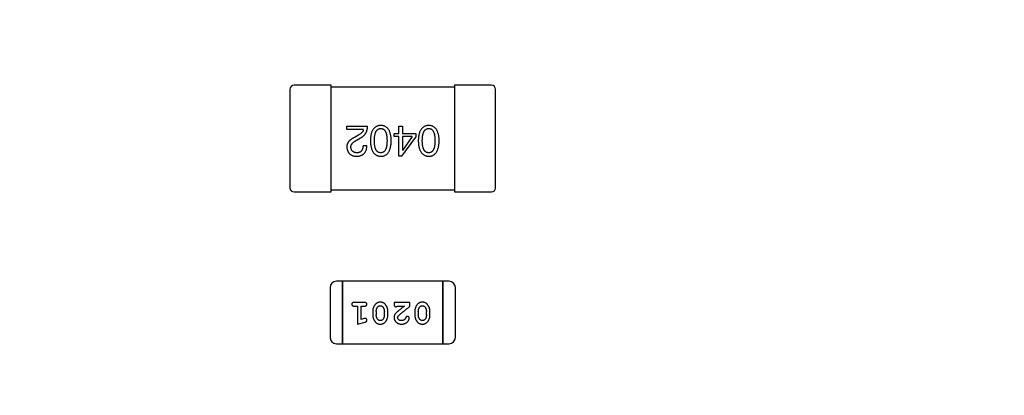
# Model space of a CAD drawing. Header units: millimetres. Extents: x 0 to 297, y 0 to 210.
# Tile 34 of 172: x 103.1 to 107.89, y 122.45 to 124.28. Entities that reach past the tile are written whole.
import ezdxf

# ---------------------------------------------------------------- set-up
doc = ezdxf.new("R2010")
doc.units = ezdxf.units.MM
doc.header["$LTSCALE"] = 16.335
doc.header["$PDMODE"] = 3
doc.header["$PDSIZE"] = 8
doc.layers.get('0').update_dxf_attribs({"linetype": 'CONTINUOUS'})
doc.layers.get('Defpoints').update_dxf_attribs({"linetype": 'CONTINUOUS'})
for name, color, linetype in [('2_100_DXF_CONTINUOUS_LINE', 7, 'CONTINUOUS'), ('3_1_A_DXF_CONTINUOUS_LINE', 7, 'CONTINUOUS'), ('_1_10001_DXF_CONTINUOUS_LINE', 7, 'CONTINUOUS'), ('USER_LIBRARYDXF_CONTINUOUS_LINE', 7, 'CONTINUOUS')]:
    doc.layers.add(name, color=color, linetype=linetype)
doc.styles.get("Standard").update_dxf_attribs({"font": '仿宋_GB2312.ttf'})
doc.dimstyles.get("Standard").update_dxf_attribs({"dimtxt": 2.5, "dimasz": 3.5, "dimexe": 1.5, "dimexo": 1, "dimtad": 1, "dimdsep": 46, "dimtxsty": 'Standard', "dimblk": '_FILLED', "dimblk1": '_FILLED', "dimblk2": '_FILLED', "dimcen": 0.09, "dimazin": 2, "dimtol": 1, "dimtp": 0.01, "dimtm": 0.01, "dimtfac": 1, "dimtofl": 0, "dimtmove": 0, "dimatfit": 3, "dimldrblk": '_FILLED', "dimfxl": 1, "dimtolj": 1, "dimarcsym": 0})

# ---------------------------------------------------------------- blocks, each defined once
blk = doc.blocks.new('_FILLED')
at = {"color": 0, "linetype": 'ByBlock'}
blk.add_solid([(0, 0), (-1, 0.1714), (-1, -0.1714)], dxfattribs=at)
blk = doc.blocks.new('*D33')
at = {"color": 0, "lineweight": -2, "transparency": 16777216}
for p, q in [((111.9274, 148.1086), (110.4942, 147.8493)), ((107.8767, 147.3759), (109.5102, 147.6713)), ((106.8926, 147.1979), (105.9086, 147.0199)), ((104.1035, 134.7737), (120.5975, 134.7737)), ((119.0975, 133.7737), (119.0975, 115.1916)), ((119.0975, 94.3596), (119.0975, 112.9416)), ((109.6934, 93.3596), (120.5975, 93.3596))]:
    blk.add_line(p, q, dxfattribs=at)
at = {"layer": 'Defpoints', "color": 0, "transparency": 16777216}
for p in [(109.5102, 147.6713), (107.8767, 147.3759), (103.1035, 134.7737), (108.6934, 93.3596), (119.0975, 93.3596)]:
    blk.add_point(p, dxfattribs=at)
at = {"color": 0, "lineweight": -2, "transparency": 16777216}
for p, rotation in [((109.5102, 147.6713), 190.2529276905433), ((107.8767, 147.3759), 10.25292769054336), ((119.0975, 134.7737), 90), ((119.0975, 93.3596), 270)]:
    blk.add_blockref('_FILLED', p, dxfattribs=dict(at, rotation=rotation))
at = {"color": 0, "transparency": 16777216, "char_height": 1, "attachment_point": 5}
for s, insert in [('\\A1;4*∅1.66', (115.2667, 148.1086)), ('\\A1;41.41', (119.0975, 114.0666))]:
    blk.add_mtext(s, dxfattribs=dict(at, insert=insert))

msp = doc.modelspace()

# ---------------------------------------------------------------- linework, layer by layer
at = {"layer": '2_100_DXF_CONTINUOUS_LINE', "color": 7, "linetype": 'Continuous'}
for p, q in [((105.2184, 123.9635), (105.2184, 123.4435)), ((105.3984, 123.9635), (105.2184, 123.9635)), ((105.4184, 123.4635), (105.4184, 123.9435)), ((105.2184, 123.4435), (105.3984, 123.4435))]:
    msp.add_line(p, q, dxfattribs=at)
for centre, start, end in [((105.3984, 123.9435), 0, 90), ((105.3984, 123.4635), 270, 0)]:
    msp.add_arc(centre, 0.02, start, end, dxfattribs=at)
at = {"layer": '3_1_A_DXF_CONTINUOUS_LINE', "color": 7, "linetype": 'Continuous'}
for p, q in [((104.6184, 123.9635), (104.4384, 123.9635)), ((104.6184, 123.4435), (104.6184, 123.9635)), ((104.4184, 123.9435), (104.4184, 123.4635)), ((104.4384, 123.4435), (104.6184, 123.4435))]:
    msp.add_line(p, q, dxfattribs=at)
for centre, start, end in [((104.4384, 123.9435), 90, 180), ((104.4384, 123.4635), 180, 270)]:
    msp.add_arc(centre, 0.02, start, end, dxfattribs=at)
at = {"layer": '_1_10001_DXF_CONTINUOUS_LINE', "color": 7, "linetype": 'Continuous'}
for p, q in [((105.2184, 123.9535), (104.6184, 123.9535)), ((104.6952, 123.7476), (104.6952, 123.7648)), ((104.6952, 123.7648), (104.796, 123.7648)), ((104.7756, 123.7476), (104.6952, 123.7476)), ((104.9251, 123.7132), (104.9251, 123.7287)), ((104.9251, 123.7287), (104.9472, 123.7287)), ((104.9472, 123.7287), (104.9472, 123.7648)), ((104.9472, 123.7648), (104.9653, 123.7648)), ((104.9653, 123.7648), (104.9653, 123.7287)), ((104.9653, 123.7287), (105.03, 123.7287)), ((105.03, 123.7287), (105.03, 123.7107)), ((104.751, 123.7197), (104.7354, 123.7107)), ((104.7419, 123.6951), (104.7616, 123.7066)), ((104.9472, 123.7132), (104.9251, 123.7132)), ((104.9472, 123.6173), (104.9472, 123.7132)), ((104.9628, 123.6173), (105.03, 123.7107)), ((104.9653, 123.7132), (104.9653, 123.6459)), ((105.0128, 123.7132), (104.9653, 123.7132)), ((105.0128, 123.7132), (104.9661, 123.6459)), ((104.7739, 123.6705), (104.7928, 123.6705)), ((104.9653, 123.6459), (104.9661, 123.6459)), ((104.9628, 123.6173), (104.9472, 123.6173)), ((104.6184, 123.4535), (105.2184, 123.4535))]:
    msp.add_line(p, q, dxfattribs=at)
for points, knots in [([(104.7756, 123.7476), (104.7753, 123.7463), (104.7748, 123.7437), (104.7731, 123.7399), (104.771, 123.7362), (104.7682, 123.7327), (104.7648, 123.7292), (104.7607, 123.7259), (104.7561, 123.7227), (104.7527, 123.7207), (104.751, 123.7197)], [0, 0, 0, 0, 0.103034, 0.208166, 0.318255, 0.434664, 0.559728, 0.695394, 0.841708, 1, 1, 1, 1]), ([(104.7616, 123.7066), (104.763, 123.7074), (104.7657, 123.7089), (104.7695, 123.7114), (104.7731, 123.7141), (104.7764, 123.717), (104.7794, 123.72), (104.7822, 123.7232), (104.7848, 123.7266), (104.7871, 123.7301), (104.7891, 123.7339), (104.7909, 123.7378), (104.7924, 123.7419), (104.7936, 123.7461), (104.7946, 123.7506), (104.7954, 123.7551), (104.7959, 123.7599), (104.796, 123.7631), (104.796, 123.7648)], [0, 0, 0, 0, 0.065828, 0.130094, 0.192451, 0.254037, 0.313974, 0.373757, 0.433048, 0.492243, 0.551902, 0.611758, 0.672678, 0.734814, 0.798569, 0.863693, 0.930488, 1, 1, 1, 1]), ([(104.8602, 123.7673), (104.8582, 123.7672), (104.8543, 123.767), (104.8487, 123.7661), (104.8434, 123.7645), (104.8385, 123.7625), (104.834, 123.7598), (104.8299, 123.7566), (104.8261, 123.7528), (104.8227, 123.7484), (104.8197, 123.7435), (104.8171, 123.738), (104.8149, 123.7319), (104.813, 123.7253), (104.8115, 123.7182), (104.8104, 123.7104), (104.8096, 123.7022), (104.8094, 123.6964), (104.8093, 123.6935)], [0, 0, 0, 0, 0.059134, 0.115603, 0.169236, 0.221572, 0.273254, 0.32474, 0.377319, 0.431815, 0.488555, 0.548609, 0.612242, 0.680182, 0.75251, 0.829782, 0.91231, 1, 1, 1, 1]), ([(104.829, 123.6935), (104.829, 123.6958), (104.8291, 123.7004), (104.8294, 123.707), (104.83, 123.7132), (104.8309, 123.7189), (104.832, 123.7241), (104.8333, 123.729), (104.8349, 123.7334), (104.8367, 123.7373), (104.8388, 123.7408), (104.8411, 123.7438), (104.8436, 123.7464), (104.8465, 123.7486), (104.8496, 123.7503), (104.8529, 123.7515), (104.8564, 123.7523), (104.8589, 123.7524), (104.8602, 123.7525)], [0, 0, 0, 0, 0.094834, 0.184067, 0.267029, 0.344713, 0.417334, 0.484367, 0.546941, 0.604717, 0.65953, 0.710539, 0.759381, 0.806382, 0.853027, 0.900623, 0.949121, 1, 1, 1, 1]), ([(104.911, 123.6935), (104.9109, 123.6964), (104.9107, 123.7022), (104.9099, 123.7104), (104.9088, 123.7182), (104.9073, 123.7253), (104.9054, 123.7319), (104.9032, 123.738), (104.9006, 123.7435), (104.8976, 123.7484), (104.8942, 123.7528), (104.8905, 123.7566), (104.8863, 123.7598), (104.8818, 123.7625), (104.8769, 123.7645), (104.8717, 123.7661), (104.866, 123.767), (104.8621, 123.7672), (104.8602, 123.7673)], [0, 0, 0, 0, 0.087693, 0.170223, 0.247496, 0.319826, 0.387768, 0.451403, 0.511459, 0.568358, 0.622671, 0.675251, 0.726739, 0.778422, 0.830759, 0.884394, 0.940865, 1, 1, 1, 1]), ([(104.8602, 123.7525), (104.8614, 123.7525), (104.8638, 123.7524), (104.8673, 123.7517), (104.8705, 123.7505), (104.8735, 123.7488), (104.8762, 123.7468), (104.8788, 123.7442), (104.881, 123.7412), (104.883, 123.7377), (104.8848, 123.7338), (104.8863, 123.7294), (104.8876, 123.7245), (104.8887, 123.7192), (104.8895, 123.7134), (104.89, 123.7072), (104.8904, 123.7005), (104.8905, 123.6959), (104.8905, 123.6935)], [0, 0, 0, 0, 0.049766, 0.097012, 0.143225, 0.188786, 0.235079, 0.282962, 0.333687, 0.387747, 0.445963, 0.508657, 0.576545, 0.649868, 0.72822, 0.812712, 0.903543, 1, 1, 1, 1]), ([(105.0933, 123.7673), (105.0913, 123.7672), (105.0874, 123.767), (105.0818, 123.7661), (105.0766, 123.7645), (105.0717, 123.7625), (105.0671, 123.7598), (105.063, 123.7566), (105.0592, 123.7528), (105.0559, 123.7484), (105.0529, 123.7435), (105.0503, 123.738), (105.048, 123.7319), (105.0462, 123.7253), (105.0447, 123.7182), (105.0436, 123.7104), (105.0428, 123.7022), (105.0426, 123.6964), (105.0425, 123.6935)], [0, 0, 0, 0, 0.059134, 0.115603, 0.169236, 0.221572, 0.273254, 0.32474, 0.377319, 0.431815, 0.488555, 0.548609, 0.612242, 0.680182, 0.75251, 0.829782, 0.91231, 1, 1, 1, 1]), ([(105.0622, 123.6935), (105.0622, 123.6958), (105.0622, 123.7004), (105.0626, 123.707), (105.0632, 123.7132), (105.064, 123.7189), (105.0651, 123.7241), (105.0664, 123.729), (105.068, 123.7334), (105.0698, 123.7373), (105.0719, 123.7408), (105.0742, 123.7438), (105.0768, 123.7464), (105.0796, 123.7486), (105.0827, 123.7503), (105.086, 123.7515), (105.0896, 123.7523), (105.0921, 123.7524), (105.0933, 123.7525)], [0, 0, 0, 0, 0.094834, 0.184067, 0.267029, 0.344713, 0.417334, 0.484367, 0.546941, 0.604717, 0.65953, 0.710539, 0.759381, 0.806382, 0.853027, 0.900623, 0.949121, 1, 1, 1, 1]), ([(105.1441, 123.6935), (105.144, 123.6964), (105.1438, 123.7022), (105.1431, 123.7104), (105.142, 123.7182), (105.1404, 123.7253), (105.1386, 123.7319), (105.1363, 123.738), (105.1337, 123.7435), (105.1307, 123.7484), (105.1274, 123.7528), (105.1236, 123.7566), (105.1195, 123.7598), (105.115, 123.7625), (105.1101, 123.7645), (105.1048, 123.7661), (105.0992, 123.767), (105.0953, 123.7672), (105.0933, 123.7673)], [0, 0, 0, 0, 0.087693, 0.170223, 0.247496, 0.319826, 0.387768, 0.451403, 0.511459, 0.568358, 0.622671, 0.675251, 0.726739, 0.778422, 0.830759, 0.884394, 0.940865, 1, 1, 1, 1]), ([(105.0933, 123.7525), (105.0945, 123.7525), (105.0969, 123.7524), (105.1004, 123.7517), (105.1037, 123.7505), (105.1066, 123.7488), (105.1094, 123.7468), (105.1119, 123.7442), (105.1142, 123.7412), (105.1162, 123.7377), (105.1179, 123.7338), (105.1195, 123.7294), (105.1207, 123.7245), (105.1218, 123.7192), (105.1226, 123.7134), (105.1232, 123.7072), (105.1236, 123.7005), (105.1236, 123.6959), (105.1236, 123.6935)], [0, 0, 0, 0, 0.049766, 0.097012, 0.143225, 0.188786, 0.235079, 0.282962, 0.333687, 0.387747, 0.445963, 0.508657, 0.576545, 0.649868, 0.72822, 0.812712, 0.903543, 1, 1, 1, 1]), ([(104.7354, 123.7107), (104.7337, 123.7099), (104.7304, 123.7084), (104.7257, 123.7059), (104.7213, 123.7033), (104.7172, 123.7006), (104.7135, 123.6979), (104.7101, 123.695), (104.7071, 123.6921), (104.7045, 123.689), (104.7021, 123.6859), (104.7001, 123.6827), (104.6984, 123.6794), (104.697, 123.676), (104.6961, 123.6725), (104.6954, 123.6689), (104.6951, 123.6652), (104.6952, 123.6628), (104.6952, 123.6615)], [0, 0, 0, 0, 0.082731, 0.161257, 0.236138, 0.307554, 0.375712, 0.440848, 0.502916, 0.562567, 0.619798, 0.675716, 0.73039, 0.78386, 0.837315, 0.890547, 0.944917, 1, 1, 1, 1]), ([(104.7149, 123.6607), (104.7148, 123.6615), (104.7148, 123.6631), (104.7149, 123.6655), (104.7153, 123.6679), (104.7159, 123.6703), (104.7168, 123.6725), (104.7179, 123.6748), (104.7192, 123.677), (104.7209, 123.6792), (104.7226, 123.6813), (104.7247, 123.6834), (104.727, 123.6855), (104.7295, 123.6875), (104.7323, 123.6895), (104.7353, 123.6914), (104.7385, 123.6933), (104.7408, 123.6945), (104.7419, 123.6951)], [0, 0, 0, 0, 0.052237, 0.103888, 0.155485, 0.207395, 0.259864, 0.31356, 0.369176, 0.4266, 0.486836, 0.550048, 0.61567, 0.685271, 0.75824, 0.834614, 0.915635, 1, 1, 1, 1]), ([(104.8093, 123.6935), (104.8095, 123.6905), (104.8097, 123.6846), (104.8106, 123.6761), (104.8118, 123.6682), (104.8133, 123.6609), (104.8152, 123.6541), (104.8175, 123.6479), (104.8201, 123.6422), (104.8231, 123.6372), (104.8265, 123.6326), (104.8302, 123.6287), (104.8343, 123.6253), (104.8388, 123.6225), (104.8436, 123.6203), (104.8488, 123.6187), (104.8544, 123.6176), (104.8582, 123.6174), (104.8602, 123.6173)], [0, 0, 0, 0, 0.088475, 0.171606, 0.249595, 0.322626, 0.391327, 0.455765, 0.516374, 0.573675, 0.628522, 0.681161, 0.732559, 0.783563, 0.83504, 0.887639, 0.942585, 1, 1, 1, 1]), ([(104.8602, 123.6345), (104.8589, 123.6345), (104.8565, 123.6346), (104.8529, 123.6353), (104.8496, 123.6364), (104.8465, 123.6381), (104.8437, 123.6402), (104.8411, 123.6427), (104.8388, 123.6458), (104.8367, 123.6493), (104.8349, 123.6532), (104.8333, 123.6576), (104.832, 123.6625), (104.8309, 123.6678), (104.83, 123.6736), (104.8294, 123.6798), (104.8291, 123.6865), (104.829, 123.6911), (104.829, 123.6935)], [0, 0, 0, 0, 0.050604, 0.098688, 0.145699, 0.191791, 0.238625, 0.286717, 0.337546, 0.391814, 0.449755, 0.512106, 0.579685, 0.652048, 0.730262, 0.814146, 0.904281, 1, 1, 1, 1]), ([(104.8905, 123.6935), (104.8905, 123.6911), (104.8904, 123.6865), (104.89, 123.6798), (104.8895, 123.6736), (104.8887, 123.6678), (104.8876, 123.6625), (104.8863, 123.6576), (104.8848, 123.6532), (104.883, 123.6493), (104.881, 123.6458), (104.8788, 123.6428), (104.8762, 123.6402), (104.8735, 123.6381), (104.8705, 123.6364), (104.8673, 123.6353), (104.8638, 123.6346), (104.8614, 123.6345), (104.8602, 123.6345)], [0, 0, 0, 0, 0.096452, 0.187278, 0.271765, 0.350519, 0.423437, 0.491321, 0.554011, 0.612224, 0.666281, 0.717003, 0.764884, 0.811423, 0.856783, 0.902993, 0.950236, 1, 1, 1, 1]), ([(104.8602, 123.6173), (104.8621, 123.6173), (104.866, 123.6175), (104.8717, 123.6185), (104.8769, 123.6201), (104.8818, 123.6222), (104.8863, 123.625), (104.8905, 123.6283), (104.8942, 123.6322), (104.8976, 123.6368), (104.9006, 123.6418), (104.9032, 123.6475), (104.9054, 123.6538), (104.9073, 123.6606), (104.9088, 123.668), (104.9099, 123.676), (104.9107, 123.6845), (104.9109, 123.6904), (104.911, 123.6935)], [0, 0, 0, 0, 0.057911, 0.113262, 0.165956, 0.217443, 0.268511, 0.319665, 0.372, 0.426129, 0.483365, 0.543779, 0.607756, 0.676562, 0.749704, 0.827713, 0.911177, 1, 1, 1, 1]), ([(105.0425, 123.6935), (105.0426, 123.6905), (105.0429, 123.6846), (105.0437, 123.6761), (105.0449, 123.6682), (105.0465, 123.6609), (105.0484, 123.6541), (105.0506, 123.6479), (105.0533, 123.6422), (105.0563, 123.6372), (105.0597, 123.6326), (105.0634, 123.6287), (105.0675, 123.6253), (105.072, 123.6225), (105.0768, 123.6203), (105.082, 123.6187), (105.0875, 123.6176), (105.0914, 123.6174), (105.0933, 123.6173)], [0, 0, 0, 0, 0.088475, 0.171606, 0.249595, 0.322626, 0.391327, 0.455765, 0.516374, 0.573675, 0.628522, 0.681161, 0.732559, 0.783563, 0.83504, 0.887639, 0.942585, 1, 1, 1, 1]), ([(105.0933, 123.6345), (105.0921, 123.6345), (105.0896, 123.6346), (105.086, 123.6353), (105.0827, 123.6364), (105.0796, 123.6381), (105.0768, 123.6402), (105.0742, 123.6427), (105.0719, 123.6458), (105.0698, 123.6493), (105.068, 123.6532), (105.0664, 123.6576), (105.0651, 123.6625), (105.064, 123.6678), (105.0632, 123.6736), (105.0626, 123.6798), (105.0622, 123.6865), (105.0622, 123.6911), (105.0622, 123.6935)], [0, 0, 0, 0, 0.050604, 0.098688, 0.145699, 0.191791, 0.238625, 0.286717, 0.337546, 0.391814, 0.449755, 0.512106, 0.579685, 0.652048, 0.730262, 0.814146, 0.904281, 1, 1, 1, 1]), ([(105.0933, 123.6173), (105.0953, 123.6173), (105.0992, 123.6175), (105.1048, 123.6185), (105.1101, 123.6201), (105.115, 123.6222), (105.1195, 123.625), (105.1236, 123.6283), (105.1274, 123.6322), (105.1307, 123.6368), (105.1337, 123.6418), (105.1363, 123.6475), (105.1386, 123.6538), (105.1404, 123.6606), (105.142, 123.668), (105.1431, 123.676), (105.1438, 123.6845), (105.144, 123.6904), (105.1441, 123.6935)], [0, 0, 0, 0, 0.057911, 0.113262, 0.165956, 0.217443, 0.268511, 0.319665, 0.372, 0.426129, 0.483365, 0.543779, 0.607756, 0.676562, 0.749704, 0.827713, 0.911177, 1, 1, 1, 1]), ([(105.1236, 123.6935), (105.1236, 123.6911), (105.1236, 123.6865), (105.1232, 123.6798), (105.1226, 123.6736), (105.1219, 123.6678), (105.1207, 123.6625), (105.1195, 123.6576), (105.1179, 123.6532), (105.1162, 123.6493), (105.1142, 123.6458), (105.1119, 123.6428), (105.1094, 123.6402), (105.1067, 123.6381), (105.1037, 123.6364), (105.1004, 123.6353), (105.0969, 123.6346), (105.0945, 123.6345), (105.0933, 123.6345)], [0, 0, 0, 0, 0.096452, 0.187278, 0.271765, 0.350519, 0.423437, 0.491321, 0.554011, 0.612224, 0.666281, 0.717003, 0.764884, 0.811423, 0.856783, 0.902993, 0.950236, 1, 1, 1, 1]), ([(104.6952, 123.6615), (104.6954, 123.6598), (104.6956, 123.6565), (104.6964, 123.6517), (104.6975, 123.6473), (104.699, 123.6431), (104.7008, 123.6392), (104.7029, 123.6357), (104.7053, 123.6324), (104.7081, 123.6295), (104.7112, 123.6269), (104.7146, 123.6245), (104.7184, 123.6225), (104.7225, 123.6208), (104.7269, 123.6195), (104.7316, 123.6184), (104.7367, 123.6176), (104.7402, 123.6174), (104.7419, 123.6173)], [0, 0, 0, 0, 0.070688, 0.137741, 0.201612, 0.262778, 0.321223, 0.378455, 0.434411, 0.490146, 0.546362, 0.603392, 0.662208, 0.723401, 0.787372, 0.85442, 0.925153, 1, 1, 1, 1]), ([(104.7444, 123.6345), (104.7433, 123.6345), (104.7411, 123.6347), (104.7379, 123.635), (104.7349, 123.6356), (104.7321, 123.6363), (104.7296, 123.6373), (104.7272, 123.6385), (104.725, 123.6399), (104.723, 123.6414), (104.7213, 123.6432), (104.7198, 123.6451), (104.7184, 123.6472), (104.7173, 123.6495), (104.7164, 123.6521), (104.7157, 123.6548), (104.7151, 123.6577), (104.715, 123.6597), (104.7149, 123.6607)], [0, 0, 0, 0, 0.076112, 0.148436, 0.216883, 0.281466, 0.34298, 0.402356, 0.459881, 0.51546, 0.571111, 0.62658, 0.683162, 0.741007, 0.801404, 0.863825, 0.930544, 1, 1, 1, 1]), ([(104.7419, 123.6173), (104.744, 123.6174), (104.7479, 123.6175), (104.7536, 123.6184), (104.7589, 123.6195), (104.7638, 123.6211), (104.7684, 123.6231), (104.7725, 123.6254), (104.7763, 123.6282), (104.7797, 123.6313), (104.7827, 123.6349), (104.7853, 123.6388), (104.7876, 123.6432), (104.7894, 123.6479), (104.7908, 123.653), (104.7919, 123.6585), (104.7925, 123.6644), (104.7927, 123.6684), (104.7928, 123.6705)], [0, 0, 0, 0, 0.07282, 0.141057, 0.2062, 0.267672, 0.326735, 0.383519, 0.439188, 0.494454, 0.549628, 0.605958, 0.66397, 0.72402, 0.787502, 0.854127, 0.925065, 1, 1, 1, 1]), ([(104.7739, 123.6705), (104.7739, 123.6691), (104.7738, 123.6663), (104.7733, 123.6622), (104.7727, 123.6583), (104.7718, 123.6548), (104.7707, 123.6516), (104.7695, 123.6486), (104.7679, 123.6459), (104.7662, 123.6435), (104.7642, 123.6413), (104.762, 123.6395), (104.7596, 123.6379), (104.757, 123.6366), (104.7542, 123.6357), (104.7511, 123.635), (104.7478, 123.6346), (104.7456, 123.6345), (104.7444, 123.6345)], [0, 0, 0, 0, 0.082594, 0.15978, 0.232961, 0.301462, 0.365595, 0.426678, 0.484662, 0.540809, 0.595146, 0.648401, 0.702272, 0.757102, 0.813447, 0.872233, 0.934055, 1, 1, 1, 1])]:
    msp.add_open_spline(points, degree=3, knots=knots, dxfattribs=at)
at = {"layer": 'USER_LIBRARYDXF_CONTINUOUS_LINE', "color": 7, "linetype": 'Continuous'}
for p, q in [((104.6746, 123.0084), (104.6441, 123.0084)), ((104.6746, 123.0084), (104.6746, 122.7036)), ((104.6746, 122.7036), (104.6746, 123.0084)), ((105.1623, 123.0084), (104.6746, 123.0084)), ((105.1623, 123.0084), (105.1623, 122.7036)), ((105.1623, 122.7036), (105.1623, 123.0084)), ((105.1927, 123.0084), (105.1623, 123.0084)), ((104.6136, 122.9779), (104.6136, 122.7341)), ((105.2232, 122.7341), (105.2232, 122.9779)), ((104.7816, 122.9047), (104.7296, 122.9047)), ((104.7296, 122.8874), (104.7469, 122.8874)), ((104.7469, 122.8874), (104.7469, 122.7993)), ((104.7642, 122.8225), (104.7642, 122.8874)), ((104.7642, 122.8874), (104.7816, 122.8874)), ((104.8209, 122.8617), (104.8209, 122.844)), ((104.8382, 122.8614), (104.8382, 122.8442)), ((104.8775, 122.8442), (104.8775, 122.8614)), ((104.8948, 122.844), (104.8948, 122.8617)), ((104.9247, 122.9047), (104.9247, 122.8969)), ((105.0018, 122.9047), (104.9247, 122.9047)), ((104.9389, 122.8874), (104.9751, 122.8874)), ((105.0018, 122.8859), (105.0018, 122.9047)), ((105.0254, 122.8617), (105.0254, 122.844)), ((105.0427, 122.8614), (105.0427, 122.8442)), ((105.082, 122.8442), (105.082, 122.8614)), ((105.0993, 122.844), (105.0993, 122.8617)), ((104.7793, 122.8266), (104.7642, 122.8225)), ((104.7469, 122.7993), (104.7835, 122.8092)), ((104.6441, 122.7036), (104.6746, 122.7036)), ((104.6746, 122.7036), (105.1623, 122.7036)), ((105.1623, 122.7036), (105.1927, 122.7036))]:
    msp.add_line(p, q, dxfattribs=at)
for centre, start, end in [((104.6441, 122.9779), 90, 180), ((105.1927, 122.9779), 0, 90), ((104.6441, 122.7341), 180, 270), ((105.1927, 122.7341), 270, 0)]:
    msp.add_arc(centre, 0.0305, start, end, dxfattribs=at)
for points, knots in [([(104.7296, 122.9047), (104.7287, 122.9047), (104.7271, 122.9047), (104.7247, 122.9042), (104.7228, 122.9035), (104.7212, 122.9024), (104.7201, 122.9011), (104.7192, 122.8996), (104.7187, 122.8979), (104.7187, 122.8967), (104.7186, 122.8961)], [0, 0, 0, 0, 0.169012, 0.317488, 0.445429, 0.560977, 0.67065, 0.776666, 0.88492, 1, 1, 1, 1]), ([(104.7186, 122.8961), (104.7187, 122.8955), (104.7187, 122.8943), (104.7192, 122.8926), (104.7201, 122.8911), (104.7212, 122.8898), (104.7228, 122.8887), (104.7247, 122.888), (104.7271, 122.8875), (104.7287, 122.8875), (104.7296, 122.8874)], [0, 0, 0, 0, 0.11517, 0.223509, 0.328254, 0.438012, 0.553651, 0.682263, 0.830856, 1, 1, 1, 1]), ([(104.7926, 122.8961), (104.7925, 122.8967), (104.7925, 122.8979), (104.792, 122.8996), (104.7911, 122.9011), (104.79, 122.9024), (104.7884, 122.9035), (104.7865, 122.9042), (104.7841, 122.9047), (104.7824, 122.9047), (104.7816, 122.9047)], [0, 0, 0, 0, 0.115051, 0.223278, 0.329269, 0.437893, 0.554681, 0.682591, 0.83103, 1, 1, 1, 1]), ([(104.7816, 122.8874), (104.7824, 122.8875), (104.7841, 122.8875), (104.7865, 122.888), (104.7884, 122.8887), (104.79, 122.8898), (104.7911, 122.8911), (104.792, 122.8926), (104.7925, 122.8943), (104.7925, 122.8955), (104.7926, 122.8961)], [0, 0, 0, 0, 0.169102, 0.317658, 0.446239, 0.563118, 0.671828, 0.776546, 0.884858, 1, 1, 1, 1]), ([(104.8578, 122.9063), (104.8563, 122.9063), (104.8535, 122.9062), (104.8494, 122.9055), (104.8456, 122.9044), (104.842, 122.9028), (104.8387, 122.9008), (104.8356, 122.8982), (104.8328, 122.8953), (104.8304, 122.8919), (104.8282, 122.8883), (104.8262, 122.8846), (104.8246, 122.8809), (104.8232, 122.8772), (104.8222, 122.8733), (104.8214, 122.8695), (104.821, 122.8656), (104.8209, 122.863), (104.8209, 122.8617)], [0, 0, 0, 0, 0.067217, 0.131051, 0.19272, 0.252824, 0.312745, 0.373449, 0.436041, 0.501494, 0.567761, 0.632087, 0.695096, 0.757109, 0.817993, 0.878657, 0.939311, 1, 1, 1, 1]), ([(104.8382, 122.8614), (104.8382, 122.8625), (104.8383, 122.8646), (104.8386, 122.8676), (104.8391, 122.8706), (104.84, 122.8734), (104.841, 122.876), (104.8422, 122.8786), (104.8437, 122.881), (104.8449, 122.8825), (104.8454, 122.8832)], [0, 0, 0, 0, 0.135449, 0.266263, 0.393429, 0.516942, 0.639128, 0.758779, 0.879341, 1, 1, 1, 1]), ([(104.8454, 122.8832), (104.8458, 122.8837), (104.8466, 122.8846), (104.848, 122.8858), (104.8494, 122.8868), (104.8509, 122.8876), (104.8525, 122.8882), (104.8542, 122.8887), (104.8559, 122.889), (104.8571, 122.889), (104.8577, 122.889)], [0, 0, 0, 0, 0.129853, 0.25607, 0.380154, 0.49978, 0.62208, 0.743277, 0.868791, 1, 1, 1, 1]), ([(104.8577, 122.889), (104.8584, 122.889), (104.8596, 122.889), (104.8614, 122.8887), (104.8631, 122.8883), (104.8647, 122.8877), (104.8662, 122.887), (104.8675, 122.8861), (104.8688, 122.885), (104.8695, 122.8842), (104.8699, 122.8837)], [0, 0, 0, 0, 0.139844, 0.271849, 0.399162, 0.521619, 0.6402, 0.758957, 0.87828, 1, 1, 1, 1]), ([(104.8948, 122.8617), (104.8948, 122.8628), (104.8948, 122.8649), (104.8945, 122.8681), (104.894, 122.8712), (104.8933, 122.8743), (104.8924, 122.8774), (104.8913, 122.8803), (104.89, 122.8833), (104.8885, 122.8862), (104.887, 122.8889), (104.8853, 122.8915), (104.8837, 122.8938), (104.882, 122.8959), (104.8803, 122.8977), (104.8786, 122.8994), (104.8769, 122.9008), (104.8745, 122.9024), (104.8714, 122.904), (104.8672, 122.9054), (104.8626, 122.9062), (104.8594, 122.9063), (104.8578, 122.9063)], [0, 0, 0, 0, 0.049886, 0.09882, 0.148132, 0.19689, 0.246038, 0.295176, 0.345305, 0.395692, 0.445312, 0.491875, 0.535813, 0.577009, 0.616081, 0.652689, 0.687585, 0.720206, 0.785062, 0.85223, 0.923759, 1, 1, 1, 1]), ([(104.8699, 122.8837), (104.8705, 122.8829), (104.8717, 122.8814), (104.8732, 122.8788), (104.8746, 122.8762), (104.8756, 122.8734), (104.8765, 122.8706), (104.8771, 122.8676), (104.8774, 122.8646), (104.8775, 122.8625), (104.8775, 122.8614)], [0, 0, 0, 0, 0.124927, 0.248361, 0.370889, 0.492583, 0.61616, 0.741472, 0.869044, 1, 1, 1, 1]), ([(104.9247, 122.8969), (104.9247, 122.8958), (104.9248, 122.8938), (104.9252, 122.8911), (104.9259, 122.8889), (104.927, 122.8871), (104.9283, 122.8859), (104.9298, 122.8849), (104.9315, 122.8844), (104.9327, 122.8843), (104.9334, 122.8843)], [0, 0, 0, 0, 0.1844, 0.34094, 0.473574, 0.586824, 0.690029, 0.789175, 0.890445, 1, 1, 1, 1]), ([(104.9334, 122.8843), (104.9338, 122.8843), (104.9348, 122.8844), (104.9361, 122.8851), (104.9376, 122.8861), (104.9384, 122.887), (104.9389, 122.8874)], [0, 0, 0, 0, 0.20611, 0.432681, 0.695597, 1, 1, 1, 1]), ([(104.9751, 122.8874), (104.9731, 122.8859), (104.9692, 122.8829), (104.9638, 122.8786), (104.9588, 122.8746), (104.9543, 122.8711), (104.9504, 122.8679), (104.947, 122.8651), (104.944, 122.8626), (104.9423, 122.8611), (104.9415, 122.8604)], [0, 0, 0, 0, 0.176662, 0.337826, 0.484741, 0.617764, 0.73494, 0.837793, 0.926412, 1, 1, 1, 1]), ([(104.9468, 122.8409), (104.9472, 122.8413), (104.9482, 122.8423), (104.9498, 122.8439), (104.9517, 122.8456), (104.9539, 122.8475), (104.9563, 122.8497), (104.959, 122.852), (104.9621, 122.8545), (104.9654, 122.8572), (104.9689, 122.8601), (104.9728, 122.8632), (104.9769, 122.8665), (104.9814, 122.87), (104.9861, 122.8737), (104.9911, 122.8776), (104.9963, 122.8817), (104.9999, 122.8844), (105.0018, 122.8859)], [0, 0, 0, 0, 0.026647, 0.057942, 0.094152, 0.134806, 0.180631, 0.231142, 0.286385, 0.346321, 0.411439, 0.481035, 0.555329, 0.634592, 0.718826, 0.807759, 0.901393, 1, 1, 1, 1]), ([(105.0623, 122.9063), (105.0608, 122.9063), (105.058, 122.9062), (105.0539, 122.9055), (105.0501, 122.9044), (105.0465, 122.9028), (105.0432, 122.9008), (105.0402, 122.8982), (105.0374, 122.8953), (105.0349, 122.8919), (105.0327, 122.8883), (105.0307, 122.8846), (105.0291, 122.8809), (105.0277, 122.8772), (105.0267, 122.8733), (105.0259, 122.8695), (105.0255, 122.8656), (105.0254, 122.863), (105.0254, 122.8617)], [0, 0, 0, 0, 0.067217, 0.131051, 0.19272, 0.252824, 0.312745, 0.373449, 0.436041, 0.501494, 0.567761, 0.632087, 0.695096, 0.757109, 0.817993, 0.878657, 0.939311, 1, 1, 1, 1]), ([(105.0427, 122.8614), (105.0427, 122.8625), (105.0428, 122.8646), (105.0431, 122.8676), (105.0436, 122.8706), (105.0445, 122.8734), (105.0455, 122.876), (105.0468, 122.8786), (105.0482, 122.881), (105.0494, 122.8825), (105.0499, 122.8832)], [0, 0, 0, 0, 0.135449, 0.266263, 0.393429, 0.516942, 0.639128, 0.758779, 0.879341, 1, 1, 1, 1]), ([(105.0499, 122.8832), (105.0503, 122.8837), (105.0511, 122.8846), (105.0525, 122.8858), (105.0539, 122.8868), (105.0554, 122.8876), (105.057, 122.8882), (105.0587, 122.8887), (105.0604, 122.889), (105.0616, 122.889), (105.0622, 122.889)], [0, 0, 0, 0, 0.129853, 0.25607, 0.380154, 0.49978, 0.62208, 0.743277, 0.868791, 1, 1, 1, 1]), ([(105.0622, 122.889), (105.0629, 122.889), (105.0641, 122.889), (105.0659, 122.8887), (105.0676, 122.8883), (105.0692, 122.8877), (105.0707, 122.887), (105.072, 122.8861), (105.0733, 122.885), (105.074, 122.8842), (105.0744, 122.8837)], [0, 0, 0, 0, 0.139844, 0.271849, 0.399162, 0.521619, 0.6402, 0.758957, 0.87828, 1, 1, 1, 1]), ([(105.0993, 122.8617), (105.0993, 122.8628), (105.0993, 122.8649), (105.099, 122.8681), (105.0985, 122.8712), (105.0978, 122.8743), (105.0969, 122.8774), (105.0958, 122.8803), (105.0945, 122.8833), (105.093, 122.8862), (105.0915, 122.8889), (105.0898, 122.8915), (105.0882, 122.8938), (105.0866, 122.8959), (105.0849, 122.8977), (105.0832, 122.8994), (105.0814, 122.9008), (105.0791, 122.9024), (105.0759, 122.904), (105.0717, 122.9054), (105.0671, 122.9062), (105.0639, 122.9063), (105.0623, 122.9063)], [0, 0, 0, 0, 0.049886, 0.09882, 0.148132, 0.19689, 0.246038, 0.295176, 0.345305, 0.395692, 0.445312, 0.491875, 0.535813, 0.577009, 0.616081, 0.652689, 0.687585, 0.720206, 0.785062, 0.85223, 0.923759, 1, 1, 1, 1]), ([(105.0744, 122.8837), (105.075, 122.8829), (105.0762, 122.8814), (105.0777, 122.8788), (105.0791, 122.8762), (105.0802, 122.8734), (105.081, 122.8706), (105.0816, 122.8676), (105.0819, 122.8646), (105.082, 122.8625), (105.082, 122.8614)], [0, 0, 0, 0, 0.124927, 0.248361, 0.370889, 0.492583, 0.61616, 0.741472, 0.869044, 1, 1, 1, 1]), ([(104.7847, 122.8277), (104.7843, 122.8276), (104.7836, 122.8276), (104.7823, 122.8274), (104.7809, 122.8271), (104.7798, 122.8268), (104.7793, 122.8266)], [0, 0, 0, 0, 0.183151, 0.413144, 0.682305, 1, 1, 1, 1]), ([(104.7835, 122.8092), (104.7844, 122.8095), (104.7859, 122.81), (104.788, 122.8108), (104.7896, 122.8117), (104.7908, 122.8127), (104.7916, 122.8139), (104.7922, 122.8153), (104.7925, 122.8168), (104.7926, 122.8178), (104.7926, 122.8184)], [0, 0, 0, 0, 0.187321, 0.344927, 0.475328, 0.579604, 0.674244, 0.773631, 0.882025, 1, 1, 1, 1]), ([(104.7926, 122.8184), (104.7925, 122.819), (104.7925, 122.8202), (104.792, 122.822), (104.7913, 122.8236), (104.7903, 122.825), (104.7891, 122.8262), (104.7877, 122.8271), (104.7862, 122.8276), (104.7852, 122.8276), (104.7847, 122.8277)], [0, 0, 0, 0, 0.138815, 0.27042, 0.39836, 0.52875, 0.654955, 0.771147, 0.884581, 1, 1, 1, 1]), ([(104.8209, 122.844), (104.8209, 122.8429), (104.8209, 122.8407), (104.8212, 122.8376), (104.8218, 122.8344), (104.8224, 122.8313), (104.8234, 122.8283), (104.8245, 122.8253), (104.8258, 122.8223), (104.8273, 122.8194), (104.8289, 122.8167), (104.8305, 122.8141), (104.8322, 122.8118), (104.8338, 122.8097), (104.8355, 122.8078), (104.8372, 122.8062), (104.839, 122.8048), (104.8413, 122.8032), (104.8445, 122.8016), (104.8487, 122.8003), (104.8532, 122.7995), (104.8564, 122.7994), (104.858, 122.7993)], [0, 0, 0, 0, 0.049855, 0.099516, 0.148482, 0.19758, 0.246804, 0.296268, 0.346517, 0.397047, 0.446826, 0.49336, 0.537801, 0.579207, 0.617974, 0.654833, 0.689171, 0.722088, 0.786392, 0.853518, 0.924186, 1, 1, 1, 1]), ([(104.8458, 122.8219), (104.8452, 122.8227), (104.844, 122.8243), (104.8424, 122.8269), (104.8411, 122.8295), (104.84, 122.8323), (104.8392, 122.8351), (104.8386, 122.8381), (104.8383, 122.8411), (104.8382, 122.8432), (104.8382, 122.8442)], [0, 0, 0, 0, 0.125331, 0.248948, 0.371201, 0.494032, 0.616811, 0.742104, 0.868849, 1, 1, 1, 1]), ([(104.8579, 122.8167), (104.8573, 122.8167), (104.856, 122.8167), (104.8542, 122.8169), (104.8525, 122.8173), (104.8509, 122.8179), (104.8495, 122.8187), (104.8481, 122.8196), (104.8469, 122.8207), (104.8461, 122.8215), (104.8458, 122.8219)], [0, 0, 0, 0, 0.138115, 0.270177, 0.397547, 0.520057, 0.63869, 0.757499, 0.878226, 1, 1, 1, 1]), ([(104.8703, 122.8225), (104.8699, 122.822), (104.8691, 122.8211), (104.8677, 122.8199), (104.8663, 122.8189), (104.8648, 122.8181), (104.8632, 122.8174), (104.8615, 122.817), (104.8597, 122.8167), (104.8585, 122.8167), (104.8579, 122.8167)], [0, 0, 0, 0, 0.13042, 0.256046, 0.378133, 0.498725, 0.620452, 0.742761, 0.869406, 1, 1, 1, 1]), ([(104.858, 122.7993), (104.8595, 122.7994), (104.8623, 122.7995), (104.8664, 122.8002), (104.8702, 122.8013), (104.8738, 122.8029), (104.8771, 122.8049), (104.8801, 122.8075), (104.8829, 122.8104), (104.8854, 122.8138), (104.8876, 122.8174), (104.8895, 122.8211), (104.8911, 122.8248), (104.8925, 122.8286), (104.8935, 122.8323), (104.8943, 122.8362), (104.8947, 122.8401), (104.8948, 122.8427), (104.8948, 122.844)], [0, 0, 0, 0, 0.06692, 0.130834, 0.19258, 0.252759, 0.312631, 0.373411, 0.436359, 0.501894, 0.568244, 0.632472, 0.69556, 0.757163, 0.818592, 0.878885, 0.939235, 1, 1, 1, 1]), ([(104.8775, 122.8442), (104.8775, 122.8432), (104.8774, 122.8411), (104.8771, 122.838), (104.8766, 122.8351), (104.8757, 122.8323), (104.8747, 122.8296), (104.8735, 122.8271), (104.872, 122.8247), (104.8708, 122.8232), (104.8703, 122.8225)], [0, 0, 0, 0, 0.135446, 0.266257, 0.393419, 0.517936, 0.639137, 0.758785, 0.879345, 1, 1, 1, 1]), ([(104.9415, 122.8604), (104.9406, 122.8596), (104.9389, 122.8581), (104.9365, 122.8559), (104.9344, 122.8538), (104.9325, 122.8518), (104.9309, 122.85), (104.9296, 122.8482), (104.9285, 122.8466), (104.9273, 122.8445), (104.9263, 122.8419), (104.9254, 122.8388), (104.9248, 122.8355), (104.9247, 122.8332), (104.9247, 122.8321)], [0, 0, 0, 0, 0.103002, 0.197728, 0.285279, 0.365235, 0.437224, 0.502446, 0.560545, 0.611446, 0.707576, 0.80349, 0.900532, 1, 1, 1, 1]), ([(104.9247, 122.8321), (104.9247, 122.831), (104.9248, 122.8288), (104.9253, 122.8256), (104.9261, 122.8225), (104.9272, 122.8195), (104.9287, 122.8166), (104.9305, 122.8139), (104.9326, 122.8113), (104.935, 122.8089), (104.9376, 122.8067), (104.9405, 122.8047), (104.9435, 122.803), (104.9467, 122.8017), (104.9501, 122.8006), (104.9537, 122.7999), (104.9575, 122.7994), (104.9601, 122.7994), (104.9614, 122.7993)], [0, 0, 0, 0, 0.060981, 0.120256, 0.178148, 0.236115, 0.293993, 0.352864, 0.413358, 0.476056, 0.539296, 0.602396, 0.665116, 0.728325, 0.792919, 0.859317, 0.928302, 1, 1, 1, 1]), ([(104.942, 122.8312), (104.9421, 122.832), (104.9422, 122.8336), (104.9432, 122.836), (104.9447, 122.8385), (104.9461, 122.8401), (104.9468, 122.8409)], [0, 0, 0, 0, 0.212836, 0.442809, 0.70317, 1, 1, 1, 1]), ([(104.9615, 122.8167), (104.9601, 122.8167), (104.9574, 122.8168), (104.9536, 122.8176), (104.9502, 122.819), (104.9473, 122.8209), (104.945, 122.8232), (104.9433, 122.8257), (104.9422, 122.8284), (104.9421, 122.8302), (104.942, 122.8312)], [0, 0, 0, 0, 0.156344, 0.299348, 0.4327, 0.561, 0.682299, 0.791883, 0.89611, 1, 1, 1, 1]), ([(104.9614, 122.7993), (104.9631, 122.7994), (104.9664, 122.7995), (104.9714, 122.8004), (104.9761, 122.8018), (104.9806, 122.8038), (104.9848, 122.8062), (104.9884, 122.8091), (104.9916, 122.8123), (104.9941, 122.8159), (104.996, 122.8195), (104.9975, 122.8228), (104.9984, 122.8258), (104.9986, 122.8278), (104.9986, 122.8287)], [0, 0, 0, 0, 0.098286, 0.193983, 0.289056, 0.384352, 0.477435, 0.566197, 0.652355, 0.737986, 0.818188, 0.887401, 0.94802, 1, 1, 1, 1]), ([(104.9764, 122.822), (104.9759, 122.8216), (104.9749, 122.8208), (104.9733, 122.8196), (104.9715, 122.8187), (104.9697, 122.818), (104.9678, 122.8174), (104.9658, 122.817), (104.9637, 122.8167), (104.9622, 122.8167), (104.9615, 122.8167)], [0, 0, 0, 0, 0.121873, 0.243139, 0.363336, 0.485133, 0.607572, 0.734701, 0.864814, 1, 1, 1, 1]), ([(104.9813, 122.8305), (104.981, 122.8296), (104.9804, 122.8279), (104.9792, 122.8256), (104.978, 122.8236), (104.9769, 122.8226), (104.9764, 122.822)], [0, 0, 0, 0, 0.285518, 0.544185, 0.781367, 1, 1, 1, 1]), ([(104.9898, 122.8371), (104.9893, 122.8371), (104.9884, 122.837), (104.987, 122.8368), (104.9858, 122.8363), (104.9846, 122.8356), (104.9836, 122.8347), (104.9827, 122.8335), (104.9819, 122.8321), (104.9816, 122.8311), (104.9813, 122.8305)], [0, 0, 0, 0, 0.127347, 0.246131, 0.359406, 0.470543, 0.586092, 0.711469, 0.847022, 1, 1, 1, 1]), ([(104.9986, 122.8287), (104.9986, 122.8292), (104.9985, 122.8303), (104.998, 122.8319), (104.9972, 122.8333), (104.9961, 122.8346), (104.9947, 122.8357), (104.9932, 122.8365), (104.9916, 122.837), (104.9904, 122.8371), (104.9898, 122.8371)], [0, 0, 0, 0, 0.120856, 0.239483, 0.360995, 0.490166, 0.620982, 0.746416, 0.870253, 1, 1, 1, 1]), ([(105.0254, 122.844), (105.0254, 122.8429), (105.0255, 122.8407), (105.0257, 122.8376), (105.0263, 122.8344), (105.0269, 122.8313), (105.0279, 122.8283), (105.029, 122.8253), (105.0303, 122.8223), (105.0318, 122.8194), (105.0334, 122.8167), (105.035, 122.8141), (105.0367, 122.8118), (105.0383, 122.8097), (105.04, 122.8078), (105.0418, 122.8062), (105.0435, 122.8048), (105.0459, 122.8032), (105.049, 122.8016), (105.0532, 122.8003), (105.0577, 122.7995), (105.0609, 122.7994), (105.0625, 122.7993)], [0, 0, 0, 0, 0.049855, 0.099516, 0.148482, 0.19758, 0.246804, 0.296268, 0.346517, 0.397047, 0.446826, 0.49336, 0.537801, 0.579207, 0.617974, 0.654833, 0.689171, 0.722088, 0.786392, 0.853518, 0.924186, 1, 1, 1, 1]), ([(105.0503, 122.8219), (105.0497, 122.8227), (105.0485, 122.8243), (105.0469, 122.8269), (105.0456, 122.8295), (105.0446, 122.8323), (105.0437, 122.8351), (105.0431, 122.8381), (105.0428, 122.8411), (105.0427, 122.8432), (105.0427, 122.8442)], [0, 0, 0, 0, 0.125331, 0.248948, 0.371201, 0.494032, 0.616811, 0.742104, 0.868849, 1, 1, 1, 1]), ([(105.0624, 122.8167), (105.0618, 122.8167), (105.0605, 122.8167), (105.0587, 122.8169), (105.057, 122.8173), (105.0555, 122.8179), (105.054, 122.8187), (105.0526, 122.8196), (105.0514, 122.8207), (105.0506, 122.8215), (105.0503, 122.8219)], [0, 0, 0, 0, 0.138115, 0.270177, 0.397547, 0.520057, 0.63869, 0.757499, 0.878226, 1, 1, 1, 1]), ([(105.0748, 122.8225), (105.0744, 122.822), (105.0736, 122.8211), (105.0722, 122.8199), (105.0708, 122.8189), (105.0693, 122.8181), (105.0677, 122.8174), (105.066, 122.817), (105.0642, 122.8167), (105.063, 122.8167), (105.0624, 122.8167)], [0, 0, 0, 0, 0.13042, 0.256046, 0.378133, 0.498725, 0.620452, 0.742761, 0.869406, 1, 1, 1, 1]), ([(105.0625, 122.7993), (105.064, 122.7994), (105.0668, 122.7995), (105.0709, 122.8002), (105.0747, 122.8013), (105.0783, 122.8029), (105.0816, 122.8049), (105.0846, 122.8075), (105.0874, 122.8104), (105.0899, 122.8138), (105.0921, 122.8174), (105.094, 122.8211), (105.0957, 122.8248), (105.097, 122.8286), (105.0981, 122.8323), (105.0988, 122.8362), (105.0992, 122.8401), (105.0993, 122.8427), (105.0993, 122.844)], [0, 0, 0, 0, 0.06692, 0.130834, 0.19258, 0.252759, 0.312631, 0.373411, 0.436359, 0.501894, 0.568244, 0.632472, 0.69556, 0.757163, 0.818592, 0.878885, 0.939235, 1, 1, 1, 1]), ([(105.082, 122.8442), (105.082, 122.8432), (105.0819, 122.8411), (105.0816, 122.838), (105.0811, 122.8351), (105.0802, 122.8323), (105.0793, 122.8296), (105.078, 122.8271), (105.0765, 122.8247), (105.0754, 122.8232), (105.0748, 122.8225)], [0, 0, 0, 0, 0.135446, 0.266257, 0.393419, 0.517936, 0.639137, 0.758785, 0.879345, 1, 1, 1, 1])]:
    msp.add_open_spline(points, degree=3, knots=knots, dxfattribs=at)

# ---------------------------------------------------------------- dimensions: what is measured, and where the dimension line sits
at = {"color": 3}
dim = msp.add_linear_dim(base=(119.0975, 93.3596), p1=(103.1035, 134.7737), p2=(108.6934, 93.3596), angle=90, dimstyle='Standard', override={"dimtxt": 1, "dimasz": 1, "dimtad": 0, "dimtih": 1, "dimtoh": 1, "dimzin": 0, "dimcen": 2.673, "dimadec": 0, "dimazin": 0, "dimtol": 0, "dimtzin": 0}, dxfattribs=at)
dim.commit()
dim.dimension.update_dxf_attribs({"geometry": '*D33', "text_midpoint": (119.0975, 114.0666), "dimtype": 160})
dim = msp.add_diameter_dim_2p(p1=(107.8767, 147.3759), p2=(109.5102, 147.6713), text='4*<>', dimstyle='Standard', override={"dimtxt": 1, "dimasz": 1, "dimtad": 0, "dimtih": 1, "dimtoh": 1, "dimzin": 0, "dimcen": 2.673, "dimadec": 0, "dimazin": 0, "dimtol": 0, "dimtofl": 1, "dimtzin": 0}, dxfattribs=at)
dim.commit()
dim.dimension.update_dxf_attribs({"geometry": '*D33', "text_midpoint": (111.9274, 148.1086), "dimtype": 163})

doc.saveas('drawing.dxf')
